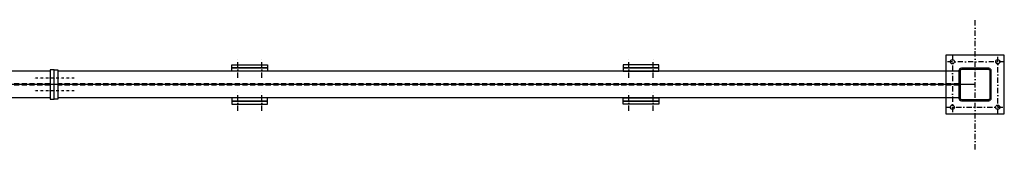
# Model space of a CAD drawing. Header units: millimetres. Extents: x -228255 to 14536, y -140109 to 119945.
# Tile 24 of 123: x -190839 to -187807, y 54327 to 54727. Entities that reach past the tile are written whole.
import ezdxf

# ---------------------------------------------------------------- set-up
doc = ezdxf.new("R2010")
doc.units = ezdxf.units.MM
doc.header["$LTSCALE"] = 2.5
for name, pattern in [('DASHDOT', [25.4, 12.7, -6.35, 0, -6.35]), ('DASHDOT2', [12.7, 6.35, -3.175, 0, -3.175]), ('DASHED2', [9.525, 6.35, -3.175])]:
    doc.linetypes.add(name, pattern=pattern)
for name, color, linetype in [('Osie', 134, 'DASHDOT'), ('Osie_laczniki', 157, 'DASHDOT2'), ('stal', 4, 'Continuous'), ('Stal_nw', 181, 'DASHED2')]:
    doc.layers.add(name, color=color, linetype=linetype)

# ---------------------------------------------------------------- blocks, each defined once
blk = doc.blocks.new('Zk100x100x4')
for points in [[(-42, -50), (42, -50, 0.414214), (50, -42), (50, 42, 0.414214), (42, 50), (-42, 50, 0.414214), (-50, 42), (-50, -42, 0.414214)], [(-42, -46), (42, -46, 0.414214), (46, -42), (46, 42, 0.414214), (42, 46), (-42, 46, 0.414214), (-46, 42), (-46, -42, 0.414214)]]:
    blk.add_lwpolyline(points, format="xyb", close=True)

msp = doc.modelspace()

# ---------------------------------------------------------------- linework, layer by layer
at = {"layer": 'Osie', "ltscale": 0.5}
msp.add_line((-187896.61, 54326.96), (-187896.61, 54726.96), dxfattribs=at)
at = {"layer": 'Osie', "linetype": 'ByBlock'}
msp.add_line((-187896.61, 54526.96), (-193570.61, 54526.96), dxfattribs=at)
at = {"layer": 'Osie_laczniki'}
for p, q in [((-190167.61, 54547.96), (-190167.61, 54607.96)), ((-190093.61, 54547.96), (-190093.61, 54607.96)), ((-188962.61, 54547.96), (-188962.61, 54607.96)), ((-188888.61, 54547.96), (-188888.61, 54607.96)), ((-187806.61, 54596.96), (-187986.61, 54596.96)), ((-187966.61, 54616.96), (-187966.61, 54436.96)), ((-187826.61, 54436.96), (-187826.61, 54616.96)), ((-190167.61, 54445.96), (-190167.61, 54505.96)), ((-190093.61, 54445.96), (-190093.61, 54505.96)), ((-188962.61, 54445.96), (-188962.61, 54505.96)), ((-188888.61, 54445.96), (-188888.61, 54505.96)), ((-187986.61, 54456.96), (-187806.61, 54456.96))]:
    msp.add_line(p, q, dxfattribs=at)
at = {"layer": 'Osie_laczniki', "ltscale": 0.5}
for p, q in [((-190671.11, 54546.96), (-190796.11, 54546.96)), ((-190671.11, 54506.96), (-190796.11, 54506.96))]:
    msp.add_line(p, q, dxfattribs=at)
at = {"layer": 'stal'}
for p, q in [((-190745.61, 54567.96), (-193520.61, 54567.96)), ((-187946.61, 54567.96), (-190721.61, 54567.96)), ((-190745.61, 54485.96), (-193520.61, 54485.96)), ((-187946.61, 54485.96), (-190721.61, 54485.96))]:
    msp.add_line(p, q, dxfattribs=at)
for points in [[(-187986.61, 54436.96), (-187806.61, 54436.96), (-187806.61, 54616.96), (-187986.61, 54616.96)], [(-190185.61, 54587.96), (-190075.61, 54587.96), (-190075.61, 54577.96), (-190185.61, 54577.96)], [(-190185.61, 54577.96), (-190075.61, 54577.96), (-190075.61, 54567.96), (-190185.61, 54567.96)], [(-188870.61, 54587.96), (-188980.61, 54587.96), (-188980.61, 54577.96), (-188870.61, 54577.96)], [(-188870.61, 54577.96), (-188980.61, 54577.96), (-188980.61, 54567.96), (-188870.61, 54567.96)], [(-190185.61, 54475.96), (-190075.61, 54475.96), (-190075.61, 54485.96), (-190185.61, 54485.96)], [(-190185.61, 54465.96), (-190075.61, 54465.96), (-190075.61, 54475.96), (-190185.61, 54475.96)], [(-188870.61, 54475.96), (-188980.61, 54475.96), (-188980.61, 54485.96), (-188870.61, 54485.96)], [(-188870.61, 54465.96), (-188980.61, 54465.96), (-188980.61, 54475.96), (-188870.61, 54475.96)]]:
    msp.add_lwpolyline(points, close=True, dxfattribs=at)
at = {"layer": 'stal', "ltscale": 0.5}
for points in [[(-190745.61, 54481.96), (-190733.61, 54481.96), (-190733.61, 54571.96), (-190745.61, 54571.96)], [(-190721.61, 54481.96), (-190733.61, 54481.96), (-190733.61, 54571.96), (-190721.61, 54571.96)]]:
    msp.add_lwpolyline(points, close=True, dxfattribs=at)
at = {"layer": 'stal'}
for centre in [(-187966.61, 54596.96), (-187826.61, 54596.96), (-187966.61, 54456.96), (-187826.61, 54456.96)]:
    msp.add_circle(centre, 6.5, dxfattribs=at)
at = {"layer": 'Stal_nw'}
for p, q in [((-190745.61, 54529.46), (-193520.61, 54529.46)), ((-187946.61, 54529.46), (-190721.61, 54529.46)), ((-190745.61, 54524.46), (-193520.61, 54524.46)), ((-187946.61, 54524.46), (-190721.61, 54524.46))]:
    msp.add_line(p, q, dxfattribs=at)

# ---------------------------------------------------------------- block references
at = {"layer": 'stal'}
msp.add_blockref('Zk100x100x4', (-187896.61, 54526.96), dxfattribs=at)

doc.saveas('drawing.dxf')
